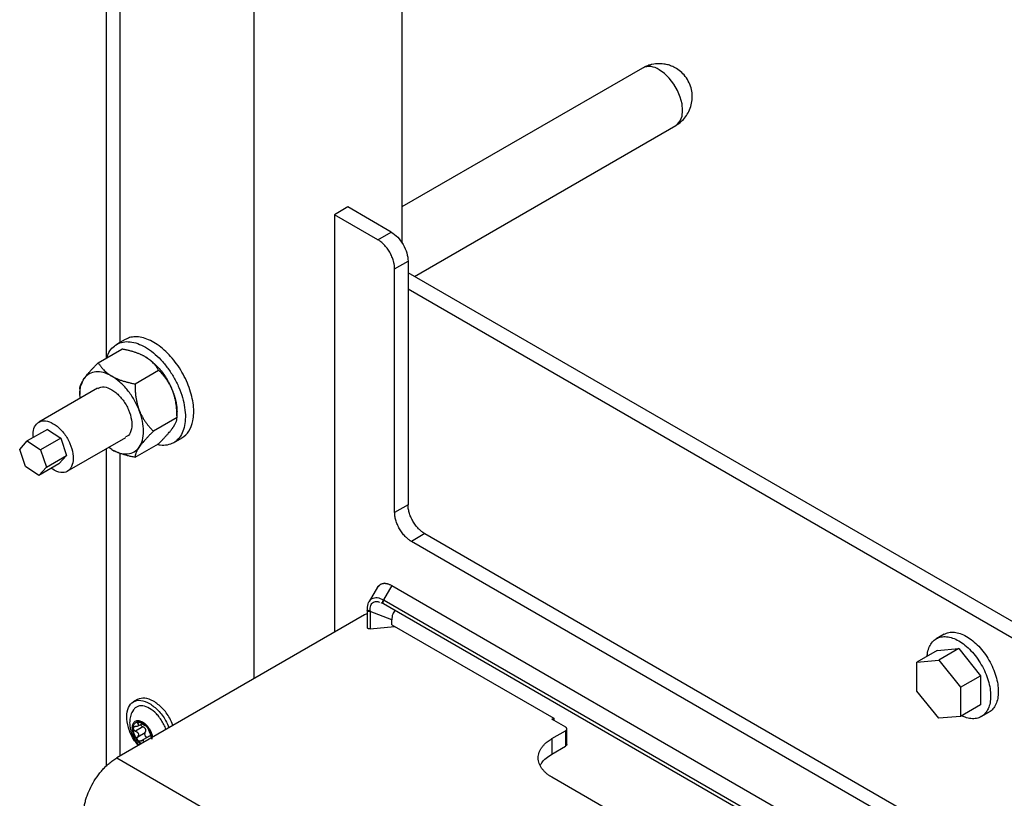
# Model space of a CAD drawing. Header units: millimetres. Extents: x -3787 to 418, y -511 to 3927.
# Tile 76 of 87: x -430 to -222, y 3125 to 3290. Entities that reach past the tile are written whole.
import ezdxf

# ---------------------------------------------------------------- set-up
doc = ezdxf.new("R2010")
doc.units = ezdxf.units.MM

msp = doc.modelspace()

# ---------------------------------------------------------------- linework, layer by layer
at = {"color": 7, "linetype": 'Continuous', "lineweight": 25}
for p, q in [((-411.61, 3851.22), (-411.61, 3218.34)), ((-380.4, 3150.64), (-380.4, 3824.93)), ((-349.15, 3798.61), (-349.15, 3242.63)), ((-298.34, 3279.58), (-349.15, 3250.25)), ((-346.53, 3235.59), (-291.34, 3267.45)), ((-360.6, 3250.25), (-363.43, 3248.62)), ((-351.41, 3244.95), (-360.6, 3250.25)), ((-363.43, 3248.62), (-363.43, 3160.44)), ((-354.24, 3243.31), (-363.43, 3248.62)), ((-354.24, 3243.31), (-351.41, 3244.95)), ((-350.7, 3237.19), (-347.87, 3238.82)), ((-347.87, 3238.82), (-347.87, 3187.38)), ((-350.7, 3185.75), (-350.7, 3237.19)), ((-61.71, 3071.17), (-347.87, 3236.37)), ((-347.87, 3232.94), (-61.71, 3067.74)), ((-407.61, 3222.27), (-409.38, 3221.25)), ((-413.29, 3217.37), (-408.3, 3220.25)), ((-405.53, 3212.89), (-400.54, 3215.77)), ((-413.45, 3211.97), (-425.83, 3204.83)), ((-417.17, 3211.85), (-417.17, 3210.65)), ((-396.66, 3205.77), (-396.66, 3206.98)), ((-396.66, 3205.78), (-401.66, 3202.9)), ((-424.05, 3203.28), (-428.29, 3200.83)), ((-424.05, 3203.28), (-421.23, 3201.4)), ((-429.89, 3199.06), (-428.29, 3200.83)), ((-428.29, 3200.83), (-425.47, 3198.95)), ((-421.23, 3201.4), (-425.47, 3198.95)), ((-421.23, 3201.4), (-420.01, 3197.75)), ((-419.83, 3194.43), (-407.45, 3201.58)), ((-397.38, 3200.46), (-395.61, 3201.48)), ((-428.67, 3195.41), (-429.89, 3199.06)), ((-425.47, 3198.95), (-424.25, 3195.3)), ((-411.61, 3199.17), (-411.61, 3132.17)), ((-410.45, 3199.02), (-411.09, 3199.48)), ((-405.53, 3197.38), (-400.54, 3200.26)), ((-424.25, 3195.3), (-420.01, 3197.75)), ((-420.01, 3197.75), (-421.6, 3195.98)), ((-425.85, 3193.53), (-428.67, 3195.41)), ((-421.6, 3195.98), (-425.85, 3193.53)), ((-424.25, 3195.3), (-425.85, 3193.53)), ((-347.87, 3187.38), (-350.7, 3185.75)), ((-344.34, 3181.26), (-347.17, 3179.62)), ((-92.72, 3032.73), (-347.17, 3179.62)), ((-344.34, 3181.26), (-90.85, 3034.92)), ((-354.33, 3169.93), (-356.09, 3166.92)), ((-353.97, 3170.27), (-354.28, 3169.96)), ((-351.33, 3170.3), (-353.06, 3167.32)), ((-351.33, 3170.3), (-92.72, 3021.01)), ((-356.47, 3165.08), (-356.47, 3161.43)), ((-353.62, 3166.71), (-353.15, 3166.54)), ((-353.05, 3166.48), (-92.72, 3016.19)), ((-357.07, 3164.11), (-409.39, 3133.9)), ((-351.31, 3163.05), (-355.89, 3164.79)), ((-355.89, 3164.79), (-355.89, 3161.15)), ((-351.31, 3162.01), (-351.31, 3163.05)), ((-355.89, 3161.15), (-350.71, 3161.66)), ((-351.31, 3162.01), (-317.11, 3142.27)), ((-234.68, 3160.02), (-236.3, 3159.08)), ((-236.15, 3156.57), (-231.55, 3156.98)), ((-231.55, 3156.98), (-235.8, 3154.53)), ((-231.55, 3156.98), (-226.96, 3151.26)), ((-236.15, 3156.57), (-240.39, 3154.12)), ((-240.39, 3154.12), (-235.8, 3154.53)), ((-235.8, 3154.53), (-231.2, 3148.81)), ((-240.39, 3147.99), (-240.39, 3154.12)), ((-231.2, 3148.81), (-226.96, 3151.26)), ((-226.96, 3151.26), (-226.96, 3145.13)), ((-231.2, 3148.81), (-231.2, 3142.68)), ((-405.01, 3146.24), (-405.86, 3145.75)), ((-235.8, 3142.27), (-240.39, 3147.99)), ((-226.96, 3145.13), (-231.2, 3142.68)), ((-317.47, 3142.07), (-317.11, 3142.27)), ((-317.47, 3142.07), (-317.11, 3141.86)), ((-317.11, 3142.27), (-317.11, 3141.86)), ((-231.2, 3142.68), (-235.8, 3142.27)), ((-226.8, 3142.62), (-225.18, 3143.56)), ((-403.85, 3140.45), (-405.41, 3139.55)), ((-404.98, 3140.6), (-404.18, 3141.06)), ((-403.35, 3140.68), (-403.33, 3140.69)), ((-317.11, 3141.86), (-314.64, 3140.43)), ((-314.35, 3136.76), (-314.35, 3140.03)), ((-404.96, 3138.38), (-403.4, 3139.28)), ((-402.65, 3138.41), (-404.23, 3137.5)), ((-317.47, 3137.98), (-314.64, 3139.62)), ((-317.47, 3137.98), (-317.47, 3134.72)), ((-314.64, 3139.62), (-314.64, 3136.35)), ((-317.47, 3134.72), (-314.64, 3136.35)), ((-409.39, 3133.9), (239.73, 2759.17)), ((-290.36, 3114.17), (-317.47, 3129.82))]:
    msp.add_line(p, q, dxfattribs=at)
at = {"color": 8, "linetype": 'Continuous', "lineweight": 25}
for p, q in [((-408.68, 3221.65), (-408.68, 3309.41)), ((-408.68, 3134.31), (-408.68, 3198.25)), ((-354.28, 3169.96), (-354.37, 3169.87)), ((-352.91, 3167.23), (-92.72, 3017.03)), ((-404.61, 3141.35), (-404.96, 3141.15))]:
    msp.add_line(p, q, dxfattribs=at)
at = {"color": 8, "linetype": 'Continuous', "lineweight": 25, "flags": 128}
for points in [[(-291.34, 3267.45), (-290.97, 3267.72), (-290.38, 3268.46), (-290.01, 3269.46), (-289.89, 3270.66), (-290.01, 3272), (-290.38, 3273.42), (-290.97, 3274.84), (-291.75, 3276.2), (-292.69, 3277.42), (-293.74, 3278.45), (-294.84, 3279.23)], [(-353.06, 3167.32), (-353.14, 3167.22), (-353.21, 3167.1), (-353.26, 3166.98), (-353.29, 3166.85), (-353.29, 3166.74), (-353.26, 3166.65), (-353.22, 3166.58), (-353.19, 3166.56)], [(-353.05, 3166.48), (-353.07, 3166.5), (-353.12, 3166.56), (-353.15, 3166.66), (-353.15, 3166.77), (-353.12, 3166.89), (-353.07, 3167.02), (-352.99, 3167.13), (-352.91, 3167.23)], [(-355.9, 3164.96), (-356.03, 3164.95), (-356.16, 3164.97), (-356.28, 3165.01), (-356.38, 3165.07), (-356.44, 3165.14), (-356.47, 3165.22), (-356.47, 3165.24)], [(-355.89, 3164.79), (-356.02, 3164.79), (-356.16, 3164.81), (-356.28, 3164.85), (-356.37, 3164.91), (-356.44, 3164.98), (-356.47, 3165.05), (-356.47, 3165.08)]]:
    msp.add_lwpolyline(points, dxfattribs=at)
at = {"color": 7, "linetype": 'Continuous', "lineweight": 25, "flags": 128}
msp.add_lwpolyline([(-356.47, 3165.24), (-356.46, 3165.3), (-356.42, 3165.38)], dxfattribs=at)
at = {"color": 8, "linetype": 'Continuous', "lineweight": 25}
msp.add_arc((-296.88, 3276.46), 3.44, 53.6074, 115.0822, dxfattribs=at)
at = {"color": 7, "linetype": 'Continuous', "lineweight": 25}
for points, knots in [([(-294.84, 3280.51), (-295.35, 3280.48), (-296.08, 3280.44), (-297.13, 3280.14), (-297.8, 3279.9), (-298.22, 3279.63), (-298.33, 3279.56)], [0, 0, 0, 0, 0.4169827, 0.5936876, 0.8923097, 1, 1, 1, 1]), ([(-291.35, 3267.47), (-291.12, 3267.6), (-290.52, 3267.95), (-289.68, 3268.74), (-288.84, 3269.81), (-288.22, 3271.09), (-287.86, 3272.5), (-287.8, 3273.98), (-288.06, 3275.46), (-288.64, 3276.88), (-289.5, 3278.12), (-290.56, 3279.11), (-291.62, 3279.77), (-292.63, 3280.18), (-293.67, 3280.45), (-294.41, 3280.49), (-294.84, 3280.51)], [0, 0, 0, 0, 0.042907, 0.113437, 0.187944, 0.265149, 0.34419, 0.424607, 0.506262, 0.589357, 0.674652, 0.750843, 0.825045, 0.879423, 0.928945, 1, 1, 1, 1]), ([(-351.41, 3244.95), (-350.95, 3244.68), (-350.48, 3244.31), (-349.63, 3243.4), (-349.24, 3242.87), (-348.58, 3241.74), (-348.32, 3241.14), (-347.97, 3239.94), (-347.87, 3239.36), (-347.87, 3238.82)], [0, 0, 0, 0, 0.25, 0.25, 0.5, 0.5, 0.75, 0.75, 1, 1, 1, 1]), ([(-350.7, 3237.19), (-350.7, 3237.26), (-350.7, 3237.38), (-350.72, 3237.58), (-350.74, 3237.79), (-350.76, 3237.99), (-350.8, 3238.2), (-350.84, 3238.41), (-350.89, 3238.62), (-350.97, 3238.92), (-351.09, 3239.3), (-351.27, 3239.76), (-351.49, 3240.22), (-351.81, 3240.83), (-352.19, 3241.4), (-352.61, 3241.92), (-352.93, 3242.28), (-353.26, 3242.6), (-353.59, 3242.87), (-353.91, 3243.12), (-354.13, 3243.25), (-354.24, 3243.31)], [0, 0, 0, 0, 0.03024, 0.060281, 0.090188, 0.120031, 0.149875, 0.179789, 0.20984, 0.240094, 0.304385, 0.368744, 0.434403, 0.50013, 0.631342, 0.695633, 0.759991, 0.821708, 0.883493, 0.94173, 1, 1, 1, 1]), ([(-411.43, 3218.44), (-411.36, 3218.7), (-411.14, 3219.48), (-410.43, 3220.47), (-409.38, 3221.34), (-408.07, 3221.8), (-406.59, 3221.85), (-404.98, 3221.47), (-403.31, 3220.68), (-401.65, 3219.51), (-400.05, 3218.01), (-398.58, 3216.24), (-397.3, 3214.26), (-396.24, 3212.15), (-395.46, 3209.99), (-395, 3207.86), (-394.83, 3205.84), (-394.99, 3204.66), (-395.07, 3204.07)], [0, 0, 0, 0, 0.031063, 0.095659, 0.160255, 0.22485, 0.289446, 0.354042, 0.418638, 0.483234, 0.547829, 0.612425, 0.677021, 0.741617, 0.806213, 0.870808, 0.935404, 1, 1, 1, 1]), ([(-393.3, 3205.09), (-393.23, 3205.61), (-393.08, 3206.63), (-393.17, 3208.39), (-393.5, 3210.23), (-394.07, 3212.12), (-394.87, 3214.01), (-395.86, 3215.83), (-397.03, 3217.53), (-398.33, 3219.07), (-399.73, 3220.39), (-401.19, 3221.47), (-402.66, 3222.25), (-404.09, 3222.73), (-405.45, 3222.88), (-406.65, 3222.74), (-407.3, 3222.4), (-407.6, 3222.25)], [0, 0, 0, 0, 0.0673763, 0.1347525, 0.2021288, 0.2695051, 0.3368813, 0.4042576, 0.4716338, 0.5390101, 0.6063864, 0.6737626, 0.7411389, 0.8085152, 0.8758914, 0.9432677, 1, 1, 1, 1]), ([(-403.38, 3218.61), (-403.45, 3218.65), (-403.59, 3218.73), (-403.8, 3218.84), (-404.02, 3218.95), (-404.24, 3219.06), (-404.59, 3219.21), (-405.06, 3219.39), (-405.66, 3219.6), (-406.29, 3219.79), (-406.93, 3219.95), (-407.6, 3220.11), (-408.06, 3220.2), (-408.3, 3220.25)], [0, 0, 0, 0, 0.050324, 0.100597, 0.150956, 0.201537, 0.252473, 0.375657, 0.501384, 0.62054, 0.742805, 0.869044, 1, 1, 1, 1]), ([(-416.27, 3214.01), (-416.24, 3214.06), (-416.17, 3214.15), (-416.06, 3214.3), (-415.95, 3214.45), (-415.83, 3214.6), (-415.64, 3214.84), (-415.36, 3215.17), (-414.99, 3215.59), (-414.6, 3216.02), (-414.19, 3216.45), (-413.76, 3216.9), (-413.45, 3217.21), (-413.29, 3217.37)], [0, 0, 0, 0, 0.048847, 0.097698, 0.146681, 0.195921, 0.245541, 0.372283, 0.501379, 0.620543, 0.742811, 0.869049, 1, 1, 1, 1]), ([(-413.29, 3217.37), (-413.24, 3217.29), (-413.15, 3217.13), (-413, 3216.9), (-412.85, 3216.68), (-412.69, 3216.46), (-412.52, 3216.25), (-412.34, 3216.05), (-412.1, 3215.79), (-411.79, 3215.48), (-411.42, 3215.18), (-411.08, 3214.93), (-410.78, 3214.72), (-410.56, 3214.59), (-410.45, 3214.53)], [0, 0, 0, 0, 0.0759584, 0.1502581, 0.2230264, 0.2944037, 0.3645433, 0.433612, 0.50179, 0.6300486, 0.7560024, 0.8379594, 0.9191022, 1, 1, 1, 1]), ([(-400.54, 3215.77), (-400.59, 3215.85), (-400.68, 3216.01), (-400.83, 3216.24), (-400.98, 3216.46), (-401.15, 3216.68), (-401.31, 3216.89), (-401.49, 3217.1), (-401.73, 3217.35), (-402.04, 3217.65), (-402.4, 3217.96), (-402.74, 3218.21), (-403.05, 3218.42), (-403.27, 3218.55), (-403.38, 3218.61)], [0, 0, 0, 0, 0.075954, 0.15025, 0.223017, 0.294394, 0.364535, 0.433606, 0.501788, 0.62778, 0.751437, 0.834899, 0.917554, 1, 1, 1, 1]), ([(-403.38, 3218.61), (-403.31, 3218.57), (-403.16, 3218.49), (-402.95, 3218.35), (-402.73, 3218.2), (-402.52, 3218.05), (-402.31, 3217.89), (-402.09, 3217.73), (-401.88, 3217.55), (-401.45, 3217.18), (-400.82, 3216.57), (-400.01, 3215.65), (-399.27, 3214.64), (-398.71, 3213.75), (-398.31, 3213.03), (-398.04, 3212.48), (-397.79, 3211.93), (-397.64, 3211.56), (-397.56, 3211.38)], [0, 0, 0, 0, 0.030823, 0.061552, 0.092219, 0.122855, 0.153494, 0.184165, 0.214902, 0.245736, 0.37285, 0.500016, 0.62713, 0.754295, 0.81584, 0.877135, 0.938436, 1, 1, 1, 1]), ([(-413.81, 3215.43), (-414.32, 3215.38), (-414.79, 3215.24), (-415.62, 3214.76), (-415.98, 3214.43), (-416.27, 3214.01)], [0, 0, 0, 0, 0.5, 0.5, 1, 1, 1, 1]), ([(-410.45, 3214.53), (-411.04, 3214.87), (-411.62, 3215.12), (-412.76, 3215.42), (-413.3, 3215.48), (-413.81, 3215.43)], [0, 0, 0, 0, 0.5, 0.5, 1, 1, 1, 1]), ([(-397.56, 3211.38), (-397.6, 3211.46), (-397.67, 3211.63), (-397.78, 3211.89), (-397.89, 3212.14), (-398.01, 3212.39), (-398.2, 3212.75), (-398.48, 3213.22), (-398.84, 3213.78), (-399.23, 3214.3), (-399.64, 3214.8), (-400.07, 3215.3), (-400.38, 3215.61), (-400.54, 3215.77)], [0, 0, 0, 0, 0.049816, 0.099611, 0.149518, 0.19967, 0.250197, 0.373625, 0.499436, 0.619043, 0.741775, 0.868509, 1, 1, 1, 1]), ([(-417.09, 3209.87), (-417.12, 3210.13), (-417.25, 3211.12), (-417.02, 3212.61), (-416.52, 3213.54), (-416.27, 3214.01)], [0, 0, 0, 0, 0.154112, 0.577056, 1, 1, 1, 1]), ([(-417.17, 3211.85), (-417.17, 3211.89), (-417.17, 3211.97), (-417.16, 3212.09), (-417.14, 3212.22), (-417.11, 3212.35), (-417.07, 3212.48), (-417.03, 3212.62), (-416.96, 3212.8), (-416.86, 3213.04), (-416.72, 3213.31), (-416.57, 3213.56), (-416.43, 3213.78), (-416.32, 3213.93), (-416.27, 3214.01)], [0, 0, 0, 0, 0.075958, 0.150258, 0.223026, 0.294404, 0.364543, 0.433612, 0.50179, 0.630049, 0.756002, 0.837959, 0.919102, 1, 1, 1, 1]), ([(-410.45, 3214.53), (-410.39, 3214.49), (-410.25, 3214.42), (-410.05, 3214.31), (-409.83, 3214.2), (-409.61, 3214.1), (-409.27, 3213.95), (-408.79, 3213.76), (-408.18, 3213.54), (-407.55, 3213.36), (-406.91, 3213.19), (-406.24, 3213.03), (-405.77, 3212.94), (-405.53, 3212.89)], [0, 0, 0, 0, 0.0488465, 0.0976979, 0.146681, 0.1959209, 0.2455409, 0.3722826, 0.5013791, 0.6205427, 0.7428114, 0.8690492, 1, 1, 1, 1]), ([(-404.63, 3207.29), (-404.93, 3208.05), (-405.29, 3208.8), (-406.12, 3210.23), (-406.59, 3210.92), (-407.6, 3212.18), (-408.15, 3212.76), (-409.28, 3213.76), (-409.87, 3214.19), (-410.45, 3214.53)], [0, 0, 0, 0, 0.25, 0.25, 0.5, 0.5, 0.75, 0.75, 1, 1, 1, 1]), ([(-405.53, 3212.89), (-405.53, 3212.75), (-405.53, 3212.46), (-405.52, 3212.04), (-405.5, 3211.62), (-405.48, 3211.21), (-405.44, 3210.81), (-405.4, 3210.42), (-405.33, 3209.92), (-405.22, 3209.31), (-405.08, 3208.69), (-404.93, 3208.16), (-404.79, 3207.72), (-404.69, 3207.44), (-404.63, 3207.29)], [0, 0, 0, 0, 0.075767, 0.149883, 0.222476, 0.293685, 0.363661, 0.432569, 0.50059, 0.629173, 0.755436, 0.837586, 0.918917, 1, 1, 1, 1]), ([(-413.39, 3211.87), (-413.2, 3212), (-412.63, 3212.4), (-411.25, 3212.19), (-410.14, 3211.45), (-409.59, 3211.07)], [0, 0, 0, 0, 0.2062771, 0.6031385, 1, 1, 1, 1]), ([(-409.59, 3211.07), (-409.06, 3210.57), (-408, 3209.55), (-406.82, 3207.43), (-406.17, 3205.24), (-406.2, 3203.32), (-406.69, 3202.04), (-407.31, 3201.77), (-407.51, 3201.68)], [0, 0, 0, 0, 0.182474, 0.364948, 0.547422, 0.729897, 0.912371, 1, 1, 1, 1]), ([(-396.66, 3205.78), (-396.66, 3205.92), (-396.67, 3206.21), (-396.68, 3206.63), (-396.7, 3207.05), (-396.72, 3207.45), (-396.76, 3207.85), (-396.8, 3208.25), (-396.87, 3208.74), (-396.97, 3209.34), (-397.11, 3209.96), (-397.26, 3210.49), (-397.4, 3210.94), (-397.51, 3211.23), (-397.56, 3211.38)], [0, 0, 0, 0, 0.075738, 0.1498286, 0.222398, 0.2935852, 0.3635419, 0.4324334, 0.5004377, 0.6260202, 0.7490734, 0.8332367, 0.9166735, 1, 1, 1, 1]), ([(-397.56, 3211.38), (-397.53, 3211.28), (-397.46, 3211.1), (-397.36, 3210.82), (-397.27, 3210.54), (-397.18, 3210.26), (-397.1, 3209.98), (-397.03, 3209.71), (-396.96, 3209.43), (-396.89, 3209.1), (-396.81, 3208.7), (-396.75, 3208.26), (-396.7, 3207.82), (-396.67, 3207.39), (-396.67, 3207.12), (-396.66, 3206.98)], [0, 0, 0, 0, 0.061625, 0.123062, 0.184374, 0.245626, 0.30688, 0.368202, 0.429655, 0.491302, 0.593299, 0.694877, 0.796326, 0.897937, 1, 1, 1, 1]), ([(-404.63, 3207.29), (-404.6, 3207.21), (-404.53, 3207.04), (-404.43, 3206.79), (-404.31, 3206.55), (-404.19, 3206.3), (-404, 3205.94), (-403.73, 3205.46), (-403.36, 3204.9), (-402.97, 3204.37), (-402.56, 3203.87), (-402.12, 3203.37), (-401.81, 3203.06), (-401.66, 3202.9)], [0, 0, 0, 0, 0.04868, 0.097365, 0.14618, 0.195249, 0.244695, 0.370973, 0.499581, 0.619161, 0.74186, 0.868556, 1, 1, 1, 1]), ([(-404.63, 3199.54), (-404.34, 3199.95), (-404.12, 3200.45), (-403.81, 3201.59), (-403.73, 3202.22), (-403.73, 3203.57), (-403.81, 3204.29), (-404.12, 3205.78), (-404.34, 3206.54), (-404.63, 3207.29)], [0, 0, 0, 0, 0.25, 0.25, 0.5, 0.5, 0.75, 0.75, 1, 1, 1, 1]), ([(-426.99, 3201.58), (-427.02, 3202.08), (-427.08, 3203.25), (-426.41, 3204.53), (-425.22, 3205.2), (-423.64, 3205.07), (-422.52, 3204.31), (-421.97, 3203.93)], [0, 0, 0, 0, 0.158875, 0.369156, 0.579437, 0.789719, 1, 1, 1, 1]), ([(-397.56, 3203.62), (-397.53, 3203.67), (-397.46, 3203.76), (-397.37, 3203.9), (-397.28, 3204.04), (-397.2, 3204.17), (-397.09, 3204.36), (-396.97, 3204.6), (-396.85, 3204.87), (-396.76, 3205.12), (-396.71, 3205.35), (-396.67, 3205.57), (-396.67, 3205.71), (-396.66, 3205.78)], [0, 0, 0, 0, 0.0503239, 0.1005969, 0.150956, 0.2015369, 0.2524728, 0.3756568, 0.5013838, 0.6205403, 0.7428055, 0.8690441, 1, 1, 1, 1]), ([(-395.62, 3201.49), (-395.08, 3201.9), (-393.99, 3202.71), (-393.54, 3204.29), (-393.3, 3205.09)], [0, 0, 0, 0, 0.494357, 1, 1, 1, 1]), ([(-421.97, 3203.93), (-421.44, 3203.42), (-420.37, 3202.41), (-419.19, 3200.28), (-418.55, 3198.11), (-418.56, 3196.15), (-419.23, 3194.72), (-420.44, 3194.06), (-421.86, 3194.15), (-422.82, 3194.79), (-423.21, 3195.05)], [0, 0, 0, 0, 0.129649, 0.2592979, 0.3889469, 0.5185958, 0.6482448, 0.7778937, 0.9075427, 1, 1, 1, 1]), ([(-401.66, 3202.9), (-401.75, 3202.8), (-401.93, 3202.62), (-402.19, 3202.36), (-402.44, 3202.1), (-402.68, 3201.84), (-402.92, 3201.6), (-403.14, 3201.35), (-403.41, 3201.05), (-403.73, 3200.69), (-404.04, 3200.32), (-404.28, 3200.02), (-404.47, 3199.77), (-404.58, 3199.61), (-404.63, 3199.54)], [0, 0, 0, 0, 0.075958, 0.150258, 0.223026, 0.294404, 0.364543, 0.433612, 0.50179, 0.630049, 0.756002, 0.837959, 0.919102, 1, 1, 1, 1]), ([(-395.07, 3204.07), (-395.22, 3203.53), (-395.5, 3202.46), (-396.32, 3201.24), (-397.39, 3200.36), (-398.7, 3199.92), (-399.87, 3199.83), (-400.62, 3200.03), (-400.84, 3200.09)], [0, 0, 0, 0, 0.185041, 0.370082, 0.555122, 0.740163, 0.925204, 1, 1, 1, 1]), ([(-400.54, 3200.26), (-400.45, 3200.35), (-400.27, 3200.53), (-400.01, 3200.8), (-399.76, 3201.06), (-399.51, 3201.31), (-399.28, 3201.56), (-399.06, 3201.8), (-398.79, 3202.1), (-398.47, 3202.46), (-398.17, 3202.82), (-397.93, 3203.12), (-397.74, 3203.38), (-397.62, 3203.54), (-397.56, 3203.62)], [0, 0, 0, 0, 0.075954, 0.15025, 0.223017, 0.294394, 0.364535, 0.433606, 0.501788, 0.62778, 0.751437, 0.834899, 0.917554, 1, 1, 1, 1]), ([(-410.45, 3199.02), (-409.87, 3198.68), (-409.28, 3198.43), (-408.15, 3198.13), (-407.6, 3198.07), (-406.59, 3198.16), (-406.12, 3198.31), (-405.29, 3198.79), (-404.93, 3199.12), (-404.63, 3199.54)], [0, 0, 0, 0, 0.25, 0.25, 0.5, 0.5, 0.75, 0.75, 1, 1, 1, 1]), ([(-405.53, 3197.38), (-405.67, 3197.4), (-405.94, 3197.46), (-406.34, 3197.54), (-406.73, 3197.63), (-407.11, 3197.73), (-407.47, 3197.82), (-407.83, 3197.93), (-408.27, 3198.06), (-408.8, 3198.25), (-409.33, 3198.46), (-409.77, 3198.65), (-410.12, 3198.83), (-410.34, 3198.95), (-410.45, 3199.02)], [0, 0, 0, 0, 0.075958, 0.150258, 0.223026, 0.294404, 0.364543, 0.433612, 0.50179, 0.630049, 0.756002, 0.837959, 0.919102, 1, 1, 1, 1]), ([(-404.63, 3199.54), (-404.67, 3199.49), (-404.73, 3199.4), (-404.82, 3199.26), (-404.91, 3199.13), (-404.98, 3199), (-405.1, 3198.81), (-405.23, 3198.56), (-405.35, 3198.28), (-405.43, 3198.03), (-405.49, 3197.8), (-405.53, 3197.58), (-405.53, 3197.45), (-405.53, 3197.38)], [0, 0, 0, 0, 0.048847, 0.097698, 0.146681, 0.195921, 0.245541, 0.372283, 0.501379, 0.620543, 0.742811, 0.869049, 1, 1, 1, 1]), ([(-347.17, 3179.62), (-347.22, 3179.66), (-347.33, 3179.72), (-347.5, 3179.83), (-347.67, 3179.95), (-347.83, 3180.08), (-347.99, 3180.21), (-348.15, 3180.35), (-348.31, 3180.5), (-348.53, 3180.72), (-348.8, 3181.02), (-349.11, 3181.41), (-349.4, 3181.82), (-349.76, 3182.41), (-350.07, 3183.02), (-350.31, 3183.64), (-350.46, 3184.1), (-350.57, 3184.54), (-350.65, 3184.96), (-350.69, 3185.37), (-350.7, 3185.62), (-350.7, 3185.75)], [0, 0, 0, 0, 0.03024, 0.060281, 0.090188, 0.120031, 0.149875, 0.179789, 0.20984, 0.240094, 0.304385, 0.368744, 0.434403, 0.50013, 0.631342, 0.695633, 0.759991, 0.821708, 0.883493, 0.94173, 1, 1, 1, 1]), ([(-344.34, 3181.26), (-344.39, 3181.29), (-344.51, 3181.36), (-344.67, 3181.47), (-344.84, 3181.58), (-345, 3181.71), (-345.16, 3181.84), (-345.32, 3181.99), (-345.48, 3182.14), (-345.7, 3182.35), (-345.97, 3182.65), (-346.28, 3183.04), (-346.57, 3183.45), (-346.93, 3184.04), (-347.24, 3184.65), (-347.48, 3185.27), (-347.63, 3185.73), (-347.74, 3186.17), (-347.82, 3186.6), (-347.86, 3187), (-347.87, 3187.25), (-347.87, 3187.38)], [0, 0, 0, 0, 0.03024, 0.060281, 0.090188, 0.120031, 0.149875, 0.179789, 0.20984, 0.240094, 0.304385, 0.368744, 0.434403, 0.50013, 0.631342, 0.695633, 0.759991, 0.821708, 0.883493, 0.94173, 1, 1, 1, 1]), ([(-354.37, 3169.87), (-354.35, 3169.91), (-354.31, 3169.98), (-354.24, 3170.08), (-354.16, 3170.17), (-354.05, 3170.29), (-353.9, 3170.42), (-353.71, 3170.55), (-353.5, 3170.65), (-353.31, 3170.72), (-353.12, 3170.76), (-352.96, 3170.78), (-352.85, 3170.78), (-352.8, 3170.78)], [0, 0, 0, 0, 0.059935, 0.121674, 0.185378, 0.251195, 0.37384, 0.499362, 0.625689, 0.749442, 0.836428, 0.919827, 1, 1, 1, 1]), ([(-352.8, 3170.78), (-352.75, 3170.78), (-352.66, 3170.77), (-352.52, 3170.75), (-352.38, 3170.72), (-352.23, 3170.69), (-352.05, 3170.63), (-351.84, 3170.55), (-351.59, 3170.44), (-351.42, 3170.35), (-351.33, 3170.3)], [0, 0, 0, 0, 0.098585, 0.197223, 0.296109, 0.39544, 0.495408, 0.66256, 0.830471, 1, 1, 1, 1]), ([(-353.06, 3167.32), (-353.04, 3167.31), (-352.98, 3167.28), (-352.93, 3167.25), (-352.91, 3167.23)], [0, 0, 0, 0, 0.501554, 1, 1, 1, 1]), ([(-356.47, 3165.24), (-356.47, 3165.22), (-356.47, 3165.16), (-356.47, 3165.11), (-356.47, 3165.08)], [0, 0, 0, 0, 0.453651, 1, 1, 1, 1]), ([(-356.42, 3165.38), (-356.4, 3165.86), (-356.37, 3166.45), (-356.11, 3166.84), (-356.07, 3166.91)], [0, 0, 0, 0, 0.821293, 1, 1, 1, 1]), ([(-353.19, 3166.56), (-353.17, 3166.55), (-353.12, 3166.52), (-353.08, 3166.5), (-353.05, 3166.48)], [0, 0, 0, 0, 0.453944, 1, 1, 1, 1]), ([(-350.51, 3165.01), (-350.51, 3165.01), (-350.66, 3164.96), (-350.88, 3164.72), (-351.23, 3164.14), (-351.28, 3163.49), (-351.31, 3163.05)], [0, 0, 0, 0, 0.003666, 0.246554, 0.495449, 1, 1, 1, 1]), ([(-356.47, 3164.27), (-356.56, 3164.26), (-356.79, 3164.24), (-356.96, 3164.16), (-357.07, 3164.11)], [0, 0, 0, 0, 0.415104, 1, 1, 1, 1]), ([(-355.89, 3161.15), (-355.93, 3161.15), (-356.02, 3161.14), (-356.16, 3161.16), (-356.28, 3161.2), (-356.38, 3161.26), (-356.44, 3161.33), (-356.47, 3161.39), (-356.47, 3161.43), (-356.47, 3161.44)], [0, 0, 0, 0, 0.158475, 0.316949, 0.475424, 0.633899, 0.792373, 0.950848, 1, 1, 1, 1]), ([(-238.21, 3155.38), (-238.2, 3155.65), (-238.15, 3156.4), (-237.79, 3157.44), (-237.18, 3158.43), (-236.33, 3159.13), (-235.31, 3159.51), (-234.14, 3159.56), (-232.87, 3159.27), (-231.55, 3158.66), (-230.24, 3157.75), (-228.97, 3156.57), (-227.8, 3155.17), (-226.77, 3153.61), (-225.93, 3151.94), (-225.31, 3150.23), (-224.91, 3148.54), (-224.86, 3147.49), (-224.84, 3146.97)], [0, 0, 0, 0, 0.035318, 0.099631, 0.163943, 0.228255, 0.292567, 0.356879, 0.421191, 0.485503, 0.549815, 0.614127, 0.678439, 0.742752, 0.807064, 0.871376, 0.935688, 1, 1, 1, 1]), ([(-234.68, 3160.02), (-234.35, 3160.16), (-233.69, 3160.46), (-232.51, 3160.49), (-231.25, 3160.21), (-229.93, 3159.6), (-228.61, 3158.68), (-227.34, 3157.51), (-226.17, 3156.11), (-225.15, 3154.55), (-224.31, 3152.88), (-223.68, 3151.17), (-223.29, 3149.48), (-223.24, 3148.43), (-223.21, 3147.91)], [0, 0, 0, 0, 0.083302, 0.166638, 0.249974, 0.33331, 0.416647, 0.499983, 0.583319, 0.666655, 0.749991, 0.833328, 0.916664, 1, 1, 1, 1]), ([(-401.61, 3145.9), (-402.25, 3146.19), (-403.52, 3146.77), (-404.52, 3146.42), (-405.01, 3146.24)], [0, 0, 0, 0, 0.500051, 1, 1, 1, 1]), ([(-224.84, 3146.97), (-224.86, 3146.48), (-224.91, 3145.49), (-225.31, 3144.26), (-225.93, 3143.27), (-226.77, 3142.57), (-227.8, 3142.19), (-228.97, 3142.15), (-230.04, 3142.36), (-230.72, 3142.7), (-230.96, 3142.82)], [0, 0, 0, 0, 0.13245, 0.2649, 0.397351, 0.529801, 0.662251, 0.794701, 0.927151, 1, 1, 1, 1]), ([(-223.21, 3147.91), (-223.24, 3147.42), (-223.29, 3146.43), (-223.68, 3145.19), (-224.32, 3144.23), (-224.84, 3143.69), (-225.18, 3143.56), (-225.18, 3143.56)], [0, 0, 0, 0, 0.249974, 0.499948, 0.749923, 0.999897, 1, 1, 1, 1]), ([(-404.85, 3136.53), (-405.2, 3136.97), (-406.11, 3138.09), (-407.01, 3140.32), (-407.4, 3142.7), (-407.02, 3144.67), (-405.95, 3145.89), (-404.35, 3146.25), (-403.09, 3145.69), (-402.46, 3145.41)], [0, 0, 0, 0, 0.097776, 0.248147, 0.398517, 0.548888, 0.699259, 0.849629, 1, 1, 1, 1]), ([(-402.46, 3144.36), (-402.95, 3144.59), (-403.71, 3144.93), (-404.62, 3144.9), (-405.24, 3144.66), (-405.65, 3144.36), (-405.81, 3144.08), (-405.85, 3144.01)], [0, 0, 0, 0, 0.354755, 0.545725, 0.740748, 0.935772, 1, 1, 1, 1]), ([(-402.46, 3145.41), (-401.84, 3144.96), (-400.59, 3144.07), (-399.11, 3142.12), (-398.59, 3140.78), (-398.38, 3140.26)], [0, 0, 0, 0, 0.377268, 0.754535, 1, 1, 1, 1]), ([(-399, 3139.9), (-399.06, 3140.08), (-399.24, 3140.61), (-399.69, 3141.46), (-400.31, 3142.41), (-401.22, 3143.49), (-401.97, 3144.02), (-402.46, 3144.36)], [0, 0, 0, 0, 0.097514, 0.2856, 0.473686, 0.657864, 1, 1, 1, 1]), ([(-397.54, 3140.75), (-397.74, 3141.27), (-398.26, 3142.61), (-399.74, 3144.56), (-400.99, 3145.45), (-401.61, 3145.9)], [0, 0, 0, 0, 0.245465, 0.622732, 1, 1, 1, 1]), ([(-405.86, 3144.02), (-405.88, 3143.99), (-406.15, 3143.69), (-406.43, 3142.94), (-406.68, 3141.86), (-406.67, 3140.84), (-406.52, 3139.95), (-406.24, 3139.01), (-405.74, 3137.94), (-405.16, 3137.1), (-404.77, 3136.69), (-404.7, 3136.61)], [0, 0, 0, 0, 0.0119091, 0.1519709, 0.2951944, 0.4318241, 0.5350554, 0.6315582, 0.7922535, 0.9604346, 1, 1, 1, 1]), ([(-404.34, 3136.82), (-404.48, 3136.92), (-404.76, 3137.12), (-405.14, 3137.59), (-405.49, 3138.11), (-405.77, 3138.67), (-406.03, 3139.4), (-406.16, 3140.28), (-406.03, 3141), (-405.77, 3141.43), (-405.49, 3141.67), (-405.14, 3141.79), (-404.64, 3141.81), (-404.22, 3141.62), (-403.95, 3141.5)], [0, 0, 0, 0, 0.064029, 0.133319, 0.20255, 0.27184, 0.341071, 0.468367, 0.595663, 0.664953, 0.734183, 0.803473, 0.872704, 1, 1, 1, 1]), ([(-405.9, 3140.13), (-405.9, 3140.16), (-405.9, 3140.24), (-405.89, 3140.35), (-405.88, 3140.46), (-405.86, 3140.56), (-405.82, 3140.72), (-405.76, 3140.91), (-405.64, 3141.11), (-405.5, 3141.27), (-405.34, 3141.39), (-405.2, 3141.46), (-405.07, 3141.5), (-404.97, 3141.51), (-404.92, 3141.51)], [0, 0, 0, 0, 0.049249, 0.098316, 0.147332, 0.196427, 0.245731, 0.372789, 0.500023, 0.627081, 0.754315, 0.836273, 0.917965, 1, 1, 1, 1]), ([(-405.41, 3140.51), (-405.44, 3140.51), (-405.49, 3140.5), (-405.56, 3140.49), (-405.63, 3140.47), (-405.7, 3140.45), (-405.77, 3140.4), (-405.84, 3140.34), (-405.89, 3140.24), (-405.9, 3140.16), (-405.9, 3140.13)], [0, 0, 0, 0, 0.102247, 0.202107, 0.300825, 0.399709, 0.50007, 0.670267, 0.834894, 1, 1, 1, 1]), ([(-404.92, 3137.61), (-404.95, 3137.65), (-405.01, 3137.72), (-405.09, 3137.83), (-405.17, 3137.95), (-405.25, 3138.07), (-405.36, 3138.26), (-405.5, 3138.51), (-405.64, 3138.85), (-405.76, 3139.18), (-405.83, 3139.48), (-405.87, 3139.73), (-405.89, 3139.93), (-405.9, 3140.06), (-405.9, 3140.13)], [0, 0, 0, 0, 0.049249, 0.098316, 0.147332, 0.196427, 0.245731, 0.372789, 0.500023, 0.627081, 0.754315, 0.836273, 0.917965, 1, 1, 1, 1]), ([(-405.9, 3140.13), (-405.9, 3140.11), (-405.9, 3140.07), (-405.88, 3140.01), (-405.86, 3139.95), (-405.83, 3139.89), (-405.8, 3139.84), (-405.74, 3139.76), (-405.66, 3139.68), (-405.54, 3139.6), (-405.45, 3139.57), (-405.41, 3139.55)], [0, 0, 0, 0, 0.083058, 0.165265, 0.247352, 0.330072, 0.414184, 0.50043, 0.666593, 0.831108, 1, 1, 1, 1]), ([(-404.96, 3141.15), (-404.94, 3141.13), (-404.91, 3141.09), (-404.87, 3141.03), (-404.84, 3140.97), (-404.82, 3140.89), (-404.81, 3140.8), (-404.85, 3140.7), (-404.94, 3140.61), (-405.07, 3140.55), (-405.23, 3140.51), (-405.35, 3140.51), (-405.41, 3140.51)], [0, 0, 0, 0, 0.069648, 0.134488, 0.194606, 0.250112, 0.378893, 0.49918, 0.619982, 0.749324, 0.865167, 1, 1, 1, 1]), ([(-404.92, 3141.51), (-404.94, 3141.51), (-404.96, 3141.51), (-405, 3141.5), (-405.03, 3141.48), (-405.05, 3141.46), (-405.06, 3141.43), (-405.07, 3141.38), (-405.06, 3141.32), (-405.02, 3141.24), (-404.98, 3141.18), (-404.96, 3141.15)], [0, 0, 0, 0, 0.083058, 0.165265, 0.247352, 0.330072, 0.414184, 0.50043, 0.666593, 0.831108, 1, 1, 1, 1]), ([(-404.92, 3141.51), (-404.89, 3141.52), (-404.83, 3141.52), (-404.74, 3141.52), (-404.65, 3141.51), (-404.55, 3141.49), (-404.43, 3141.46), (-404.29, 3141.42), (-404.12, 3141.35), (-404, 3141.28), (-403.95, 3141.25)], [0, 0, 0, 0, 0.100225, 0.200067, 0.299801, 0.399704, 0.500049, 0.666829, 0.833053, 1, 1, 1, 1]), ([(-404.68, 3141.47), (-404.71, 3141.48), (-404.75, 3141.5), (-404.81, 3141.51), (-404.87, 3141.52), (-404.91, 3141.52), (-404.92, 3141.51)], [0, 0, 0, 0, 0.254015, 0.503467, 0.751189, 1, 1, 1, 1]), ([(-404.24, 3141.21), (-404.26, 3141.23), (-404.29, 3141.26), (-404.35, 3141.3), (-404.41, 3141.34), (-404.49, 3141.38), (-404.58, 3141.43), (-404.65, 3141.46), (-404.68, 3141.47)], [0, 0, 0, 0, 0.13406, 0.267042, 0.400106, 0.53445, 0.769681, 1, 1, 1, 1]), ([(-403.85, 3140.45), (-403.92, 3140.48), (-404.05, 3140.54), (-404.2, 3140.68), (-404.31, 3140.83), (-404.32, 3140.93), (-404.33, 3140.98)], [0, 0, 0, 0, 0.285127, 0.537947, 0.812808, 1, 1, 1, 1]), ([(-403.64, 3140.81), (-403.65, 3140.82), (-403.69, 3140.84), (-403.75, 3140.88), (-403.81, 3140.91), (-403.87, 3140.95), (-403.96, 3141.01), (-404.09, 3141.1), (-404.19, 3141.17), (-404.24, 3141.21)], [0, 0, 0, 0, 0.094967, 0.192047, 0.291667, 0.394222, 0.500073, 0.731133, 1, 1, 1, 1]), ([(-403.95, 3141.5), (-403.67, 3141.31), (-403.25, 3141.01), (-402.75, 3140.41), (-402.41, 3139.89), (-402.13, 3139.33), (-401.91, 3138.77), (-401.88, 3138.42), (-401.86, 3138.25)], [0, 0, 0, 0, 0.271755, 0.419678, 0.567474, 0.715397, 0.863193, 1, 1, 1, 1]), ([(-403.95, 3141.25), (-403.91, 3141.23), (-403.84, 3141.19), (-403.74, 3141.12), (-403.64, 3141.05), (-403.54, 3140.97), (-403.42, 3140.87), (-403.28, 3140.73), (-403.12, 3140.57), (-403.02, 3140.45), (-402.97, 3140.39)], [0, 0, 0, 0, 0.100225, 0.200067, 0.2998013, 0.3997037, 0.5000488, 0.6668291, 0.8330528, 1, 1, 1, 1]), ([(-403.4, 3139.28), (-403.38, 3139.31), (-403.35, 3139.37), (-403.31, 3139.45), (-403.28, 3139.53), (-403.26, 3139.65), (-403.25, 3139.79), (-403.29, 3139.97), (-403.38, 3140.13), (-403.51, 3140.27), (-403.67, 3140.38), (-403.79, 3140.43), (-403.85, 3140.45)], [0, 0, 0, 0, 0.069648, 0.134488, 0.194606, 0.250112, 0.378893, 0.49918, 0.619982, 0.749324, 0.865167, 1, 1, 1, 1]), ([(-403.33, 3140.69), (-403.34, 3140.69), (-403.35, 3140.68), (-403.37, 3140.68), (-403.39, 3140.69), (-403.43, 3140.7), (-403.48, 3140.73), (-403.55, 3140.76), (-403.61, 3140.8), (-403.64, 3140.81)], [0, 0, 0, 0, 0.1394401, 0.2692395, 0.3895717, 0.5006551, 0.6749496, 0.8407894, 1, 1, 1, 1]), ([(-403.16, 3140.59), (-403.17, 3140.6), (-403.19, 3140.62), (-403.22, 3140.64), (-403.24, 3140.66), (-403.28, 3140.68), (-403.31, 3140.7), (-403.33, 3140.69), (-403.33, 3140.69)], [0, 0, 0, 0, 0.115084, 0.230621, 0.347395, 0.466183, 0.733228, 1, 1, 1, 1]), ([(-402.97, 3140.39), (-402.99, 3140.41), (-403.02, 3140.45), (-403.07, 3140.5), (-403.11, 3140.55), (-403.14, 3140.58), (-403.16, 3140.59)], [0, 0, 0, 0, 0.248811, 0.496533, 0.745985, 1, 1, 1, 1]), ([(-402.97, 3140.39), (-402.94, 3140.35), (-402.88, 3140.28), (-402.8, 3140.17), (-402.72, 3140.05), (-402.65, 3139.93), (-402.53, 3139.74), (-402.4, 3139.49), (-402.25, 3139.15), (-402.14, 3138.82), (-402.06, 3138.52), (-402.02, 3138.27), (-402, 3138.07), (-402, 3137.94), (-402, 3137.87)], [0, 0, 0, 0, 0.049249, 0.098316, 0.147332, 0.196427, 0.245731, 0.372789, 0.500023, 0.627081, 0.754315, 0.836273, 0.917965, 1, 1, 1, 1]), ([(-402.62, 3139.8), (-402.62, 3139.81), (-402.63, 3139.84), (-402.65, 3139.88), (-402.67, 3139.93), (-402.7, 3139.99), (-402.75, 3140.07), (-402.81, 3140.16), (-402.89, 3140.28), (-402.94, 3140.35), (-402.97, 3140.39)], [0, 0, 0, 0, 0.102247, 0.202107, 0.300825, 0.399709, 0.50007, 0.670267, 0.834894, 1, 1, 1, 1]), ([(-314.64, 3139.62), (-314.62, 3139.63), (-314.57, 3139.66), (-314.52, 3139.7), (-314.47, 3139.75), (-314.41, 3139.81), (-314.36, 3139.91), (-314.34, 3140.03), (-314.36, 3140.14), (-314.42, 3140.25), (-314.51, 3140.35), (-314.6, 3140.41), (-314.64, 3140.43)], [0, 0, 0, 0, 0.060259, 0.120021, 0.179824, 0.240208, 0.369998, 0.50013, 0.629921, 0.760053, 0.879943, 1, 1, 1, 1]), ([(-405.41, 3139.55), (-405.38, 3139.54), (-405.31, 3139.51), (-405.23, 3139.47), (-405.15, 3139.42), (-405.05, 3139.35), (-404.94, 3139.24), (-404.85, 3139.07), (-404.81, 3138.89), (-404.82, 3138.72), (-404.87, 3138.54), (-404.92, 3138.44), (-404.96, 3138.38)], [0, 0, 0, 0, 0.0696477, 0.1344877, 0.1946062, 0.2501117, 0.3788928, 0.4991802, 0.6199818, 0.7493243, 0.865167, 1, 1, 1, 1]), ([(-404.92, 3137.61), (-404.94, 3137.63), (-404.96, 3137.67), (-405, 3137.73), (-405.02, 3137.79), (-405.04, 3137.86), (-405.06, 3137.93), (-405.07, 3138.02), (-405.06, 3138.13), (-405.02, 3138.26), (-404.98, 3138.34), (-404.96, 3138.38)], [0, 0, 0, 0, 0.080783, 0.162359, 0.244941, 0.328733, 0.413933, 0.500725, 0.653903, 0.820129, 1, 1, 1, 1]), ([(-403.4, 3139.28), (-403.41, 3139.26), (-403.43, 3139.22), (-403.46, 3139.16), (-403.48, 3139.09), (-403.5, 3139.03), (-403.5, 3138.96), (-403.5, 3138.85), (-403.47, 3138.69), (-403.37, 3138.5), (-403.22, 3138.37), (-403.06, 3138.31), (-402.91, 3138.31), (-402.79, 3138.33), (-402.72, 3138.37), (-402.68, 3138.39)], [0, 0, 0, 0, 0.046104, 0.090461, 0.133101, 0.17406, 0.213378, 0.2511, 0.378741, 0.501011, 0.622894, 0.750226, 0.826862, 0.910022, 1, 1, 1, 1]), ([(-402.08, 3138.45), (-402.09, 3138.46), (-402.13, 3138.47), (-402.19, 3138.49), (-402.25, 3138.5), (-402.31, 3138.51), (-402.4, 3138.5), (-402.53, 3138.48), (-402.63, 3138.42), (-402.68, 3138.39)], [0, 0, 0, 0, 0.094967, 0.192047, 0.291667, 0.394222, 0.500073, 0.731133, 1, 1, 1, 1]), ([(-402.16, 3138.63), (-402.17, 3138.66), (-402.19, 3138.71), (-402.22, 3138.79), (-402.25, 3138.86), (-402.29, 3138.97), (-402.35, 3139.11), (-402.41, 3139.29), (-402.48, 3139.45), (-402.54, 3139.59), (-402.59, 3139.71), (-402.61, 3139.77), (-402.62, 3139.8)], [0, 0, 0, 0, 0.069648, 0.134488, 0.194606, 0.250112, 0.378893, 0.49918, 0.619982, 0.749324, 0.865167, 1, 1, 1, 1]), ([(-402, 3137.87), (-402, 3137.89), (-402, 3137.93), (-402, 3138), (-402.01, 3138.06), (-402.02, 3138.13), (-402.03, 3138.2), (-402.05, 3138.29), (-402.08, 3138.4), (-402.12, 3138.53), (-402.15, 3138.6), (-402.16, 3138.63)], [0, 0, 0, 0, 0.083058, 0.165265, 0.247352, 0.330072, 0.414184, 0.50043, 0.666593, 0.831108, 1, 1, 1, 1]), ([(-317.47, 3129.82), (-317.54, 3129.86), (-317.68, 3129.95), (-317.89, 3130.08), (-318.09, 3130.21), (-318.28, 3130.35), (-318.46, 3130.49), (-318.77, 3130.73), (-319.16, 3131.1), (-319.59, 3131.61), (-319.94, 3132.15), (-320.29, 3132.91), (-320.47, 3133.9), (-320.29, 3134.89), (-319.94, 3135.65), (-319.59, 3136.19), (-319.16, 3136.7), (-318.71, 3137.12), (-318.28, 3137.46), (-317.89, 3137.73), (-317.61, 3137.9), (-317.47, 3137.98)], [0, 0, 0, 0, 0.0194533, 0.0388722, 0.0582749, 0.0776795, 0.0971041, 0.1165667, 0.1783135, 0.2400936, 0.3044146, 0.3687691, 0.5000067, 0.6312443, 0.6955653, 0.7599198, 0.8216665, 0.8834467, 0.9223145, 0.9611172, 1, 1, 1, 1]), ([(-404.18, 3136.91), (-404.27, 3136.98), (-404.53, 3137.15), (-404.77, 3137.43), (-404.92, 3137.61)], [0, 0, 0, 0, 0.353404, 1, 1, 1, 1]), ([(-404.24, 3137.49), (-404.26, 3137.48), (-404.3, 3137.46), (-404.36, 3137.43), (-404.42, 3137.42), (-404.48, 3137.41), (-404.54, 3137.41), (-404.62, 3137.42), (-404.72, 3137.45), (-404.83, 3137.51), (-404.89, 3137.58), (-404.92, 3137.61)], [0, 0, 0, 0, 0.0918649, 0.1802507, 0.2652197, 0.3468419, 0.4251964, 0.5003727, 0.6719696, 0.8379775, 1, 1, 1, 1]), ([(-404.24, 3137.49), (-404.21, 3137.51), (-404.16, 3137.54), (-404.08, 3137.57), (-404.01, 3137.59), (-403.92, 3137.61), (-403.83, 3137.61), (-403.73, 3137.59), (-403.67, 3137.56), (-403.64, 3137.55)], [0, 0, 0, 0, 0.1394401, 0.2692395, 0.3895717, 0.5006551, 0.6749496, 0.8407894, 1, 1, 1, 1]), ([(-416.46, 3121.65), (-416.46, 3121.74), (-416.46, 3121.91), (-416.45, 3122.16), (-416.43, 3122.42), (-416.41, 3122.68), (-416.38, 3122.94), (-416.32, 3123.4), (-416.2, 3124.07), (-415.97, 3124.96), (-415.68, 3125.87), (-415.19, 3127.11), (-414.43, 3128.64), (-413.48, 3130.08), (-412.65, 3131.12), (-412.01, 3131.83), (-411.35, 3132.47), (-410.76, 3132.96), (-410.25, 3133.35), (-409.82, 3133.64), (-409.54, 3133.82), (-409.39, 3133.9)], [0, 0, 0, 0, 0.019453, 0.038872, 0.058275, 0.077679, 0.097104, 0.116567, 0.178313, 0.240094, 0.304415, 0.368769, 0.500007, 0.631244, 0.695565, 0.75992, 0.821667, 0.883447, 0.922314, 0.961117, 1, 1, 1, 1]), ([(-319.94, 3132.27), (-319.85, 3132.46), (-319.58, 3133.02), (-318.77, 3133.87), (-317.9, 3134.44), (-317.47, 3134.72)], [0, 0, 0, 0, 0.210103, 0.605051, 1, 1, 1, 1])]:
    msp.add_open_spline(points, degree=3, knots=knots, dxfattribs=at)
at = {"color": 8, "linetype": 'Continuous', "lineweight": 25}
for points, knots in [([(-352.8, 3170.78), (-353.18, 3170.7), (-353.69, 3170.59), (-353.92, 3170.33), (-353.97, 3170.27)], [0, 0, 0, 0, 0.760619, 1, 1, 1, 1]), ([(-356.07, 3166.91), (-356.01, 3167.01), (-355.86, 3167.28), (-355.5, 3167.56), (-354.99, 3167.75), (-354.21, 3167.79), (-353.52, 3167.51), (-353.06, 3167.32)], [0, 0, 0, 0, 0.105241, 0.2812, 0.457329, 0.640669, 1, 1, 1, 1]), ([(-355.9, 3164.96), (-355.88, 3165.35), (-355.86, 3165.95), (-355.53, 3166.51), (-355.2, 3166.81), (-354.76, 3166.95), (-354.34, 3166.98), (-354.03, 3166.86), (-353.92, 3166.81)], [0, 0, 0, 0, 0.301549, 0.453783, 0.603788, 0.753927, 0.906304, 1, 1, 1, 1])]:
    msp.add_open_spline(points, degree=3, knots=knots, dxfattribs=at)
at = {"color": 7, "linetype": 'Continuous', "lineweight": 25}
for points in [[(-355.9, 3164.96), (-355.89, 3164.9), (-355.89, 3164.85), (-355.89, 3164.79)], [(-353, 3166.46), (-353.05, 3166.49), (-353.1, 3166.51), (-353.15, 3166.54)], [(-314.35, 3136.76), (-314.35, 3136.61), (-314.45, 3136.46), (-314.64, 3136.35)]]:
    msp.add_open_spline(points, degree=3, dxfattribs=at)

doc.saveas('drawing.dxf')
